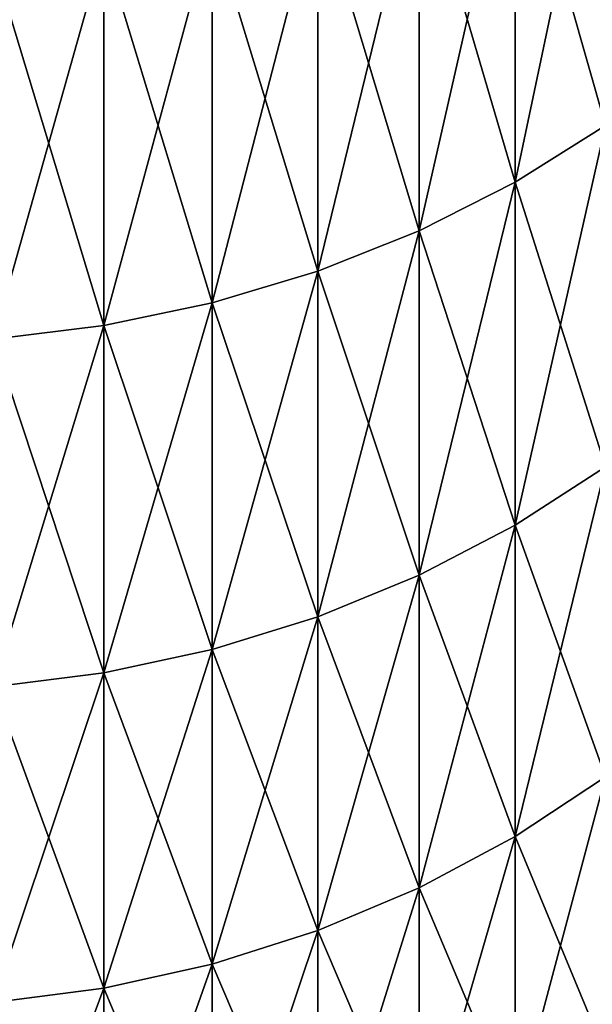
# Model space of a CAD drawing. Header units: metres. Extents: x -46 to 104, y -30 to 30.
# Tile 186 of 256: x 18.616 to 19.117, y -10.866 to -10.005. Entities that reach past the tile are written whole.
import ezdxf

# ---------------------------------------------------------------- set-up
doc = ezdxf.new("R2010")
doc.units = ezdxf.units.M
doc.layers.add('solid_26_000_502_XXX', color=7, linetype='CONTINUOUS')

msp = doc.modelspace()

# ---------------------------------------------------------------- linework, layer by layer
at = {"layer": 'solid_26_000_502_XXX'}
for points in [[(19.128487, -9.771788, 618.57489), (19.049494, -9.819641, 618.607117), (19.049494, -10.146746, 618.092834)], [(19.128487, -10.097298, 618.06311), (19.128487, -9.771788, 618.57489), (19.049494, -10.146746, 618.092834)], [(19.128487, -9.771788, 605.42511), (19.128487, -10.097298, 605.93689), (19.049494, -9.819641, 605.392883)], [(19.128487, -9.771788, 6.574894), (19.049494, -9.819641, 6.607092), (19.049494, -10.146746, 6.092829)], [(19.128487, -10.097298, 6.063138), (19.128487, -9.771788, 6.574894), (19.049494, -10.146746, 6.092829)], [(19.128487, -9.771788, -6.574894), (19.128487, -10.097298, -6.063138), (19.049494, -9.819641, -6.607092)], [(19.049494, -9.819641, 618.607117), (18.965244, -9.860863, 618.634827), (18.965244, -10.189341, 618.118408)], [(19.049494, -10.146746, 618.092834), (19.049494, -9.819641, 618.607117), (18.965244, -10.189341, 618.118408)], [(19.049494, -9.819641, 605.392883), (19.049494, -10.146746, 605.907166), (18.965244, -9.860863, 605.365173)], [(19.049494, -9.819641, 6.607092), (18.965244, -9.860863, 6.634829), (18.965244, -10.189341, 6.118406)], [(19.049494, -10.146746, 6.092829), (19.049494, -9.819641, 6.607092), (18.965244, -10.189341, 6.118406)], [(19.049494, -9.819641, -6.607092), (19.049494, -10.146746, -6.092829), (18.965244, -9.860863, -6.634829)], [(19.128487, -10.097298, 605.93689), (19.049494, -10.146746, 605.907166), (19.049494, -9.819641, 605.392883)], [(19.128487, -10.097298, -6.063138), (19.049494, -10.146746, -6.092829), (19.049494, -9.819641, -6.607092)], [(18.965244, -9.860863, 618.634827), (18.876543, -9.89506, 618.657837), (18.876543, -10.224676, 618.139648)], [(18.965244, -10.189341, 618.118408), (18.965244, -9.860863, 618.634827), (18.876543, -10.224676, 618.139648)], [(18.965244, -9.860863, 605.365173), (18.965244, -10.189341, 605.881592), (18.876543, -9.89506, 605.342163)], [(18.965244, -9.860863, 6.634829), (18.876543, -9.89506, 6.657837), (18.876543, -10.224676, 6.139625)], [(18.965244, -10.189341, 6.118406), (18.965244, -9.860863, 6.634829), (18.876543, -10.224676, 6.139625)], [(18.965244, -9.860863, -6.634829), (18.965244, -10.189341, -6.118406), (18.876543, -9.89506, -6.657837)], [(19.049494, -10.146746, 605.907166), (18.965244, -10.189341, 605.881592), (18.965244, -9.860863, 605.365173)], [(19.049494, -10.146746, -6.092829), (18.965244, -10.189341, -6.118406), (18.965244, -9.860863, -6.634829)], [(18.876543, -9.89506, 618.657837), (18.784241, -9.921903, 618.675903), (18.784241, -10.252414, 618.15625)], [(18.876543, -10.224676, 618.139648), (18.876543, -9.89506, 618.657837), (18.784241, -10.252414, 618.15625)], [(18.876543, -9.89506, 605.342163), (18.876543, -10.224676, 605.860352), (18.784241, -9.921903, 605.324097)], [(18.876543, -9.89506, 6.657837), (18.784241, -9.921903, 6.675899), (18.784241, -10.252414, 6.15628)], [(18.876543, -10.224676, 6.139625), (18.876543, -9.89506, 6.657837), (18.784241, -10.252414, 6.15628)], [(18.876543, -9.89506, -6.657837), (18.876543, -10.224676, -6.139625), (18.784241, -9.921903, -6.675899)], [(18.965244, -10.189341, 605.881592), (18.876543, -10.224676, 605.860352), (18.876543, -9.89506, 605.342163)], [(18.965244, -10.189341, -6.118406), (18.876543, -10.224676, -6.139625), (18.876543, -9.89506, -6.657837)], [(18.784241, -9.921903, 618.675903), (18.689219, -9.941136, 618.688843), (18.689219, -10.272288, 618.168213)], [(18.784241, -10.252414, 618.15625), (18.784241, -9.921903, 618.675903), (18.689219, -10.272288, 618.168213)], [(18.784241, -9.921903, 605.324097), (18.784241, -10.252414, 605.84375), (18.689219, -9.941136, 605.311157)], [(18.784241, -9.921903, 6.675899), (18.689219, -9.941136, 6.68884), (18.689219, -10.272288, 6.168214)], [(18.784241, -10.252414, 6.15628), (18.784241, -9.921903, 6.675899), (18.689219, -10.272288, 6.168214)], [(18.784241, -9.921903, -6.675899), (18.784241, -10.252414, -6.15628), (18.689219, -9.941136, -6.68884)], [(18.876543, -10.224676, 605.860352), (18.784241, -10.252414, 605.84375), (18.784241, -9.921903, 605.324097)], [(18.876543, -10.224676, -6.139625), (18.784241, -10.252414, -6.15628), (18.784241, -9.921903, -6.675899)], [(18.689219, -9.941136, 618.688843), (18.592386, -9.952576, 618.696533), (18.592386, -10.284109, 618.175293)], [(18.689219, -10.272288, 618.168213), (18.689219, -9.941136, 618.688843), (18.592386, -10.284109, 618.175293)], [(18.689219, -9.941136, 605.311157), (18.689219, -10.272288, 605.831787), (18.592386, -9.952576, 605.303467)], [(18.689219, -9.941136, 6.68884), (18.592386, -9.952576, 6.696537), (18.592386, -10.284109, 6.175312)], [(18.689219, -10.272288, 6.168214), (18.689219, -9.941136, 6.68884), (18.592386, -10.284109, 6.175312)], [(18.689219, -9.941136, -6.68884), (18.689219, -10.272288, -6.168214), (18.592386, -9.952576, -6.696537)], [(18.784241, -10.252414, 605.84375), (18.689219, -10.272288, 605.831787), (18.689219, -9.941136, 605.311157)], [(18.784241, -10.252414, -6.15628), (18.689219, -10.272288, -6.168214), (18.689219, -9.941136, -6.68884)], [(18.689219, -10.272288, 605.831787), (18.592386, -10.284109, 605.824707), (18.592386, -9.952576, 605.303467)], [(18.689219, -10.272288, -6.168214), (18.592386, -10.284109, -6.175312), (18.592386, -9.952576, -6.696537)], [(19.128487, -10.097298, 618.06311), (19.049494, -10.146746, 618.092834), (19.049494, -10.446943, 617.562439)], [(19.128487, -10.396032, 617.535278), (19.128487, -10.097298, 618.06311), (19.049494, -10.446943, 617.562439)], [(19.128487, -10.097298, 605.93689), (19.128487, -10.396032, 606.464722), (19.049494, -10.146746, 605.907166)], [(19.128487, -10.097298, 6.063138), (19.049494, -10.146746, 6.092829), (19.049494, -10.446943, 5.562409)], [(19.128487, -10.396032, 5.535302), (19.128487, -10.097298, 6.063138), (19.049494, -10.446943, 5.562409)], [(19.128487, -10.097298, -6.063138), (19.128487, -10.396032, -5.535302), (19.049494, -10.146746, -6.092829)], [(19.049494, -10.146746, 618.092834), (18.965244, -10.189341, 618.118408), (18.965244, -10.490799, 617.585754)], [(19.049494, -10.446943, 617.562439), (19.049494, -10.146746, 618.092834), (18.965244, -10.490799, 617.585754)], [(19.049494, -10.146746, 605.907166), (19.049494, -10.446943, 606.437561), (18.965244, -10.189341, 605.881592)], [(19.049494, -10.146746, 6.092829), (18.965244, -10.189341, 6.118406), (18.965244, -10.490799, 5.58576)], [(19.049494, -10.446943, 5.562409), (19.049494, -10.146746, 6.092829), (18.965244, -10.490799, 5.58576)], [(19.049494, -10.146746, -6.092829), (19.049494, -10.446943, -5.562409), (18.965244, -10.189341, -6.118406)], [(19.128487, -10.396032, 606.464722), (19.049494, -10.446943, 606.437561), (19.049494, -10.146746, 605.907166)], [(19.128487, -10.396032, -5.535302), (19.049494, -10.446943, -5.562409), (19.049494, -10.146746, -6.092829)], [(18.965244, -10.189341, 618.118408), (18.876543, -10.224676, 618.139648), (18.876543, -10.52718, 617.605103)], [(18.965244, -10.490799, 617.585754), (18.965244, -10.189341, 618.118408), (18.876543, -10.52718, 617.605103)], [(18.965244, -10.189341, 605.881592), (18.965244, -10.490799, 606.414246), (18.876543, -10.224676, 605.860352)], [(18.965244, -10.189341, 6.118406), (18.876543, -10.224676, 6.139625), (18.876543, -10.52718, 5.60513)], [(18.965244, -10.490799, 5.58576), (18.965244, -10.189341, 6.118406), (18.876543, -10.52718, 5.60513)], [(18.965244, -10.189341, -6.118406), (18.965244, -10.490799, -5.58576), (18.876543, -10.224676, -6.139625)], [(19.049494, -10.446943, 606.437561), (18.965244, -10.490799, 606.414246), (18.965244, -10.189341, 605.881592)], [(19.049494, -10.446943, -5.562409), (18.965244, -10.490799, -5.58576), (18.965244, -10.189341, -6.118406)], [(18.876543, -10.224676, 618.139648), (18.784241, -10.252414, 618.15625), (18.784241, -10.555737, 617.620361)], [(18.876543, -10.52718, 617.605103), (18.876543, -10.224676, 618.139648), (18.784241, -10.555737, 617.620361)], [(18.876543, -10.224676, 605.860352), (18.876543, -10.52718, 606.394897), (18.784241, -10.252414, 605.84375)], [(18.876543, -10.224676, 6.139625), (18.784241, -10.252414, 6.15628), (18.784241, -10.555737, 5.620336)], [(18.876543, -10.52718, 5.60513), (18.876543, -10.224676, 6.139625), (18.784241, -10.555737, 5.620336)], [(18.876543, -10.224676, -6.139625), (18.876543, -10.52718, -5.60513), (18.784241, -10.252414, -6.15628)], [(18.965244, -10.490799, 606.414246), (18.876543, -10.52718, 606.394897), (18.876543, -10.224676, 605.860352)], [(18.965244, -10.490799, -5.58576), (18.876543, -10.52718, -5.60513), (18.876543, -10.224676, -6.139625)], [(18.784241, -10.252414, 618.15625), (18.689219, -10.272288, 618.168213), (18.689219, -10.5762, 617.631226)], [(18.784241, -10.555737, 617.620361), (18.784241, -10.252414, 618.15625), (18.689219, -10.5762, 617.631226)], [(18.784241, -10.252414, 605.84375), (18.784241, -10.555737, 606.379639), (18.689219, -10.272288, 605.831787)], [(18.784241, -10.252414, 6.15628), (18.689219, -10.272288, 6.168214), (18.689219, -10.5762, 5.631231)], [(18.784241, -10.555737, 5.620336), (18.784241, -10.252414, 6.15628), (18.689219, -10.5762, 5.631231)], [(18.784241, -10.252414, -6.15628), (18.784241, -10.555737, -5.620336), (18.689219, -10.272288, -6.168214)], [(18.876543, -10.52718, 606.394897), (18.784241, -10.555737, 606.379639), (18.784241, -10.252414, 605.84375)], [(18.876543, -10.52718, -5.60513), (18.784241, -10.555737, -5.620336), (18.784241, -10.252414, -6.15628)], [(18.689219, -10.272288, 618.168213), (18.592386, -10.284109, 618.175293), (18.592386, -10.58837, 617.637695)], [(18.689219, -10.5762, 617.631226), (18.689219, -10.272288, 618.168213), (18.592386, -10.58837, 617.637695)], [(18.689219, -10.272288, 605.831787), (18.689219, -10.5762, 606.368774), (18.592386, -10.284109, 605.824707)], [(18.689219, -10.272288, 6.168214), (18.592386, -10.284109, 6.175312), (18.592386, -10.58837, 5.637711)], [(18.689219, -10.5762, 5.631231), (18.689219, -10.272288, 6.168214), (18.592386, -10.58837, 5.637711)], [(18.689219, -10.272288, -6.168214), (18.689219, -10.5762, -5.631231), (18.592386, -10.284109, -6.175312)], [(18.784241, -10.555737, 606.379639), (18.689219, -10.5762, 606.368774), (18.689219, -10.272288, 605.831787)], [(18.784241, -10.555737, -5.620336), (18.689219, -10.5762, -5.631231), (18.689219, -10.272288, -6.168214)], [(18.689219, -10.5762, 606.368774), (18.592386, -10.58837, 606.362305), (18.592386, -10.284109, 605.824707)], [(18.689219, -10.5762, -5.631231), (18.592386, -10.58837, -5.637711), (18.592386, -10.284109, -6.175312)], [(19.128487, -10.396032, 617.535278), (19.049494, -10.446943, 617.562439), (19.049494, -10.719438, 617.017212)], [(19.128487, -10.667199, 616.992798), (19.128487, -10.396032, 617.535278), (19.049494, -10.719438, 617.017212)], [(19.128487, -10.396032, 606.464722), (19.128487, -10.667199, 607.007202), (19.049494, -10.446943, 606.437561)], [(19.128487, -10.396032, 5.535302), (19.049494, -10.446943, 5.562409), (19.049494, -10.719438, 5.017238)], [(19.128487, -10.667199, 4.992788), (19.128487, -10.396032, 5.535302), (19.049494, -10.719438, 5.017238)], [(19.128487, -10.396032, -5.535302), (19.128487, -10.667199, -4.992788), (19.049494, -10.446943, -5.562409)], [(19.049494, -10.446943, 617.562439), (18.965244, -10.490799, 617.585754), (18.965244, -10.764437, 617.03833)], [(19.049494, -10.719438, 617.017212), (19.049494, -10.446943, 617.562439), (18.965244, -10.764437, 617.03833)], [(19.049494, -10.446943, 606.437561), (19.049494, -10.719438, 606.982788), (18.965244, -10.490799, 606.414246)], [(19.049494, -10.446943, 5.562409), (18.965244, -10.490799, 5.58576), (18.965244, -10.764437, 5.0383)], [(19.049494, -10.719438, 5.017238), (19.049494, -10.446943, 5.562409), (18.965244, -10.764437, 5.0383)], [(19.049494, -10.446943, -5.562409), (19.049494, -10.719438, -5.017238), (18.965244, -10.490799, -5.58576)], [(19.128487, -10.667199, 607.007202), (19.049494, -10.719438, 606.982788), (19.049494, -10.446943, 606.437561)], [(19.128487, -10.667199, -4.992788), (19.049494, -10.719438, -5.017238), (19.049494, -10.446943, -5.562409)], [(18.965244, -10.490799, 617.585754), (18.876543, -10.52718, 617.605103), (18.876543, -10.801766, 617.055786)], [(18.965244, -10.764437, 617.03833), (18.965244, -10.490799, 617.585754), (18.876543, -10.801766, 617.055786)], [(18.965244, -10.490799, 606.414246), (18.965244, -10.764437, 606.96167), (18.876543, -10.52718, 606.394897)], [(18.965244, -10.490799, 5.58576), (18.876543, -10.52718, 5.60513), (18.876543, -10.801766, 5.055772)], [(18.965244, -10.764437, 5.0383), (18.965244, -10.490799, 5.58576), (18.876543, -10.801766, 5.055772)], [(18.965244, -10.490799, -5.58576), (18.965244, -10.764437, -5.0383), (18.876543, -10.52718, -5.60513)], [(19.049494, -10.719438, 606.982788), (18.965244, -10.764437, 606.96167), (18.965244, -10.490799, 606.414246)], [(19.049494, -10.719438, -5.017238), (18.965244, -10.764437, -5.0383), (18.965244, -10.490799, -5.58576)], [(18.876543, -10.52718, 617.605103), (18.784241, -10.555737, 617.620361), (18.784241, -10.83107, 617.069458)], [(18.876543, -10.801766, 617.055786), (18.876543, -10.52718, 617.605103), (18.784241, -10.83107, 617.069458)], [(18.876543, -10.52718, 606.394897), (18.876543, -10.801766, 606.944214), (18.784241, -10.555737, 606.379639)], [(18.876543, -10.52718, 5.60513), (18.784241, -10.555737, 5.620336), (18.784241, -10.83107, 5.069488)], [(18.876543, -10.801766, 5.055772), (18.876543, -10.52718, 5.60513), (18.784241, -10.83107, 5.069488)], [(18.876543, -10.52718, -5.60513), (18.876543, -10.801766, -5.055772), (18.784241, -10.555737, -5.620336)], [(18.965244, -10.764437, 606.96167), (18.876543, -10.801766, 606.944214), (18.876543, -10.52718, 606.394897)], [(18.965244, -10.764437, -5.0383), (18.876543, -10.801766, -5.055772), (18.876543, -10.52718, -5.60513)], [(18.784241, -10.555737, 617.620361), (18.689219, -10.5762, 617.631226), (18.689219, -10.852066, 617.079285)], [(18.784241, -10.83107, 617.069458), (18.784241, -10.555737, 617.620361), (18.689219, -10.852066, 617.079285)], [(18.784241, -10.555737, 606.379639), (18.784241, -10.83107, 606.930542), (18.689219, -10.5762, 606.368774)], [(18.784241, -10.555737, 5.620336), (18.689219, -10.5762, 5.631231), (18.689219, -10.852066, 5.079315)], [(18.784241, -10.83107, 5.069488), (18.784241, -10.555737, 5.620336), (18.689219, -10.852066, 5.079315)], [(18.784241, -10.555737, -5.620336), (18.784241, -10.83107, -5.069488), (18.689219, -10.5762, -5.631231)], [(18.876543, -10.801766, 606.944214), (18.784241, -10.83107, 606.930542), (18.784241, -10.555737, 606.379639)], [(18.876543, -10.801766, -5.055772), (18.784241, -10.83107, -5.069488), (18.784241, -10.555737, -5.620336)], [(18.689219, -10.5762, 617.631226), (18.592386, -10.58837, 617.637695), (18.592386, -10.864553, 617.085144)], [(18.689219, -10.852066, 617.079285), (18.689219, -10.5762, 617.631226), (18.592386, -10.864553, 617.085144)], [(18.689219, -10.5762, 606.368774), (18.689219, -10.852066, 606.920715), (18.592386, -10.58837, 606.362305)], [(18.689219, -10.5762, 5.631231), (18.592386, -10.58837, 5.637711), (18.592386, -10.864553, 5.08516)], [(18.689219, -10.852066, 5.079315), (18.689219, -10.5762, 5.631231), (18.592386, -10.864553, 5.08516)], [(18.689219, -10.5762, -5.631231), (18.689219, -10.852066, -5.079315), (18.592386, -10.58837, -5.637711)], [(18.784241, -10.83107, 606.930542), (18.689219, -10.852066, 606.920715), (18.689219, -10.5762, 606.368774)], [(18.784241, -10.83107, -5.069488), (18.689219, -10.852066, -5.079315), (18.689219, -10.5762, -5.631231)], [(18.689219, -10.852066, 606.920715), (18.592386, -10.864553, 606.914856), (18.592386, -10.58837, 606.362305)], [(18.689219, -10.852066, -5.079315), (18.592386, -10.864553, -5.08516), (18.592386, -10.58837, -5.637711)], [(19.128487, -10.667199, 616.992798), (19.049494, -10.719438, 617.017212), (19.049494, -10.963506, 616.45874)], [(19.128487, -10.910078, 616.437012), (19.128487, -10.667199, 616.992798), (19.049494, -10.963506, 616.45874)], [(19.128487, -10.667199, 607.007202), (19.128487, -10.910078, 607.562988), (19.049494, -10.719438, 606.982788)], [(19.128487, -10.667199, 4.992788), (19.049494, -10.719438, 5.017238), (19.049494, -10.963506, 4.458762)], [(19.128487, -10.910078, 4.437034), (19.128487, -10.667199, 4.992788), (19.049494, -10.963506, 4.458762)], [(19.128487, -10.667199, -4.992788), (19.128487, -10.910078, -4.437034), (19.049494, -10.719438, -5.017238)], [(19.049494, -10.719438, 617.017212), (18.965244, -10.764437, 617.03833), (18.965244, -11.00953, 616.477478)], [(19.049494, -10.963506, 616.45874), (19.049494, -10.719438, 617.017212), (18.965244, -11.00953, 616.477478)], [(19.049494, -10.719438, 606.982788), (19.049494, -10.963506, 607.54126), (18.965244, -10.764437, 606.96167)], [(19.049494, -10.719438, 5.017238), (18.965244, -10.764437, 5.0383), (18.965244, -11.00953, 4.47748)], [(19.049494, -10.963506, 4.458762), (19.049494, -10.719438, 5.017238), (18.965244, -11.00953, 4.47748)], [(19.049494, -10.719438, -5.017238), (19.049494, -10.963506, -4.458762), (18.965244, -10.764437, -5.0383)], [(19.128487, -10.910078, 607.562988), (19.049494, -10.963506, 607.54126), (19.049494, -10.719438, 606.982788)], [(19.128487, -10.910078, -4.437034), (19.049494, -10.963506, -4.458762), (19.049494, -10.719438, -5.017238)], [(18.965244, -10.764437, 617.03833), (18.876543, -10.801766, 617.055786), (18.876543, -11.047709, 616.492981)], [(18.965244, -11.00953, 616.477478), (18.965244, -10.764437, 617.03833), (18.876543, -11.047709, 616.492981)], [(18.965244, -10.764437, 606.96167), (18.965244, -11.00953, 607.522522), (18.876543, -10.801766, 606.944214)], [(18.965244, -10.764437, 5.0383), (18.876543, -10.801766, 5.055772), (18.876543, -11.047709, 4.493007)], [(18.965244, -11.00953, 4.47748), (18.965244, -10.764437, 5.0383), (18.876543, -11.047709, 4.493007)], [(18.965244, -10.764437, -5.0383), (18.965244, -11.00953, -4.47748), (18.876543, -10.801766, -5.055772)], [(19.049494, -10.963506, 607.54126), (18.965244, -11.00953, 607.522522), (18.965244, -10.764437, 606.96167)], [(19.049494, -10.963506, -4.458762), (18.965244, -11.00953, -4.47748), (18.965244, -10.764437, -5.0383)], [(18.876543, -10.801766, 617.055786), (18.784241, -10.83107, 617.069458), (18.784241, -11.07768, 616.505188)], [(18.876543, -11.047709, 616.492981), (18.876543, -10.801766, 617.055786), (18.784241, -11.07768, 616.505188)], [(18.876543, -10.801766, 606.944214), (18.876543, -11.047709, 607.507019), (18.784241, -10.83107, 606.930542)], [(18.876543, -10.801766, 5.055772), (18.784241, -10.83107, 5.069488), (18.784241, -11.07768, 4.505196)], [(18.876543, -11.047709, 4.493007), (18.876543, -10.801766, 5.055772), (18.784241, -11.07768, 4.505196)], [(18.876543, -10.801766, -5.055772), (18.876543, -11.047709, -4.493007), (18.784241, -10.83107, -5.069488)], [(18.965244, -11.00953, 607.522522), (18.876543, -11.047709, 607.507019), (18.876543, -10.801766, 606.944214)], [(18.965244, -11.00953, -4.47748), (18.876543, -11.047709, -4.493007), (18.876543, -10.801766, -5.055772)], [(18.784241, -10.83107, 617.069458), (18.689219, -10.852066, 617.079285), (18.689219, -11.099154, 616.513916)], [(18.784241, -11.07768, 616.505188), (18.784241, -10.83107, 617.069458), (18.689219, -11.099154, 616.513916)], [(18.784241, -10.83107, 606.930542), (18.784241, -11.07768, 607.494812), (18.689219, -10.852066, 606.920715)], [(18.784241, -10.83107, 5.069488), (18.689219, -10.852066, 5.079315), (18.689219, -11.099154, 4.513929)], [(18.784241, -11.07768, 4.505196), (18.784241, -10.83107, 5.069488), (18.689219, -11.099154, 4.513929)], [(18.784241, -10.83107, -5.069488), (18.784241, -11.07768, -4.505196), (18.689219, -10.852066, -5.079315)], [(18.876543, -11.047709, 607.507019), (18.784241, -11.07768, 607.494812), (18.784241, -10.83107, 606.930542)], [(18.876543, -11.047709, -4.493007), (18.784241, -11.07768, -4.505196), (18.784241, -10.83107, -5.069488)], [(18.689219, -10.852066, 617.079285), (18.592386, -10.864553, 617.085144), (18.592386, -11.111926, 616.519104)], [(18.689219, -11.099154, 616.513916), (18.689219, -10.852066, 617.079285), (18.592386, -11.111926, 616.519104)], [(18.689219, -10.852066, 606.920715), (18.689219, -11.099154, 607.486084), (18.592386, -10.864553, 606.914856)], [(18.689219, -10.852066, 5.079315), (18.592386, -10.864553, 5.08516), (18.592386, -11.111926, 4.519124)], [(18.689219, -11.099154, 4.513929), (18.689219, -10.852066, 5.079315), (18.592386, -11.111926, 4.519124)], [(18.689219, -10.852066, -5.079315), (18.689219, -11.099154, -4.513929), (18.592386, -10.864553, -5.08516)], [(18.784241, -11.07768, 607.494812), (18.689219, -11.099154, 607.486084), (18.689219, -10.852066, 606.920715)], [(18.784241, -11.07768, -4.505196), (18.689219, -11.099154, -4.513929), (18.689219, -10.852066, -5.079315)], [(18.689219, -11.099154, 607.486084), (18.592386, -11.111926, 607.480896), (18.592386, -10.864553, 606.914856)], [(18.689219, -11.099154, -4.513929), (18.592386, -11.111926, -4.519124), (18.592386, -10.864553, -5.08516)]]:
    msp.add_3dface(points, dxfattribs=at)

doc.saveas('drawing.dxf')
